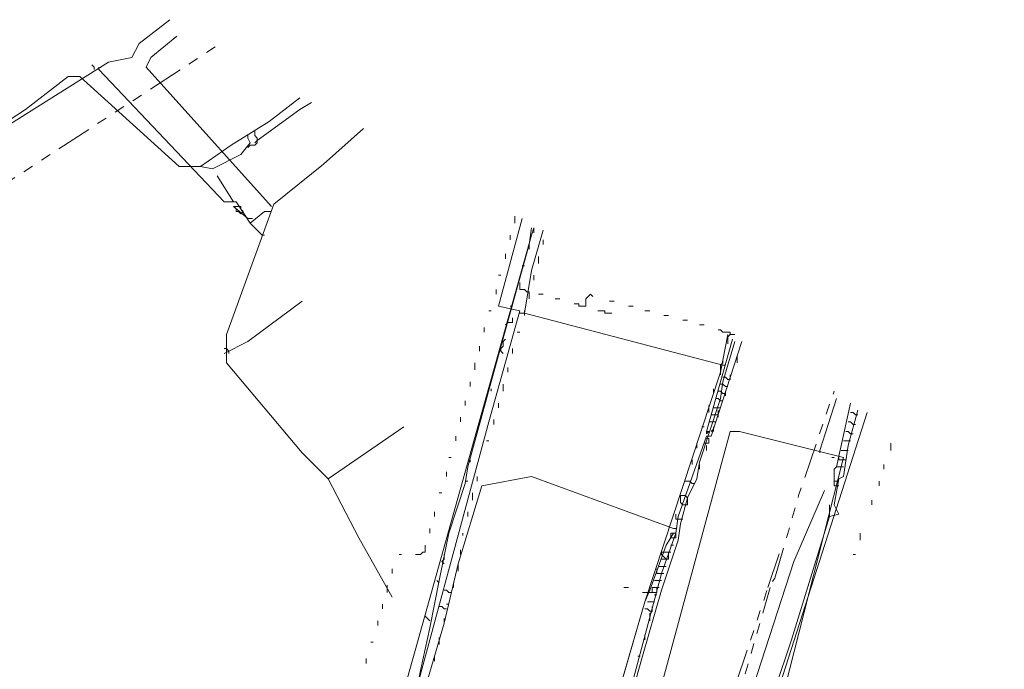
# Model space of a CAD drawing. Header units: metres. Extents: x 196942 to 197942, y 354692 to 355693.
# Tile 30 of 58: x 197220 to 197303, y 355492 to 355547. Entities that reach past the tile are written whole.
import ezdxf
from ezdxf.lldxf.tags import DXFTag

# ---------------------------------------------------------------- set-up
doc = ezdxf.new("R2010")
doc.units = ezdxf.units.M
doc.linetypes.add('RI-GWA', pattern=[18.45, 6, -1.8, 1.75, -1.8, 1.75, -1.8, 1.75, -1.8])
for name, color, linetype, lineweight in [('B-OI-KL-DATA_Orientatieverzoek_BT Nederland_0000566275-G', 90, 'KL-DATA-N', 18), ('B-OI-KL-DATA_Orientatieverzoek_prorail_0000596202-G', 90, 'KL-DATA-N', 18), ('B-OI-KL-DATA_Orientatieverzoek_Ziggo BV_0000546674-G', 90, 'KL-DATA-N', 18), ('B-OI-KL-ET_LS_Orientatieverzoek_Enexis_0000729946-G', 190, 'KL-LS-N', 18), ('B-OI-KL-ET_MS_Orientatieverzoek_prorail_0000596202-G', 130, 'KL-MS-N', 18), ('B-OI-KL-GAS_LD_Orientatieverzoek_Enexis_0000729946-G', 50, 'KL-GAS-LD-N', 18), ('B-OI-KL-OVERIG_Orientatieverzoek_prorail_0000596202-G', 130, 'Continuous', 18), ('B-OI-KL-WATER_Orientatieverzoek_Nv WML_0000578862-G', 170, 'KL-WATER-N', 18), ('B-OI-RI-GWA_Orientatieverzoek_roermond_0000584598-G', 30, 'RI-GWA', 18)]:
    doc.layers.add(name, color=color, linetype=linetype, lineweight=lineweight)
doc.styles.get("Standard").update_dxf_attribs({"font": 'arial.ttf'})
tags = doc.linetypes.add('KL-DATA-N', pattern='A,4,-1,[101,NLCS.SHX,S=0.5,R=0,X=0,Y=0],-1,4,-1,["D",Standard,S=1,R=0,X=-0.25,Y=-0.5],-1.5', length=12.5).pattern_tags.tags
tags[18] = DXFTag(74, 10)
tags = doc.linetypes.add('KL-GAS-LD-N', pattern='A,4,-1,[69,NLCS.SHX,S=0.5,R=0,X=0,Y=0],-1,4,-1,["L",Standard,S=1,R=0,X=0.25,Y=-0.5],-2', length=13).pattern_tags.tags
tags[18] = DXFTag(74, 10)
tags = doc.linetypes.add('KL-LS-N', pattern='A,4,-1,[103,NLCS.SHX,S=0.75,R=0,X=0,Y=0],-1,4,-1,["L",Standard,S=1,R=0,X=0,Y=-0.5],-2', length=13).pattern_tags.tags
tags[18] = DXFTag(74, 10)
tags = doc.linetypes.add('KL-MS-N', pattern='A,4,-1,[103,NLCS.SHX,S=0.75,R=0,X=0,Y=0],-1,4,-1,["M",Standard,S=1,R=0,X=0,Y=-0.5],-2', length=13).pattern_tags.tags
tags[18] = DXFTag(74, 10)
doc.linetypes.add('KL-WATER-N', pattern='A,7,-0.5,[168,NLCS.SHX,S=0.75,R=0,X=0.75,Y=0],-2', length=9.5)

msp = doc.modelspace()

# ---------------------------------------------------------------- linework, layer by layer
at = {"layer": 'B-OI-KL-DATA_Orientatieverzoek_BT Nederland_0000566275-G', "ltscale": 0.5, "flags": 128}
for points in [[(197228.0572, 355374.73852), (197228.45728, 355374.93856), (197228.65732, 355377.139), (197229.45748, 355380.73972), (197230.85776, 355385.74072), (197231.0578, 355387.54108), (197232.058, 355390.94176), (197232.25804, 355392.74212), (197233.65832, 355397.74312), (197233.85836, 355399.54348), (197234.85856, 355402.94416), (197235.0586, 355404.74452), (197236.45888, 355409.74552), (197236.65892, 355411.54588), (197237.65912, 355414.94656), (197237.85916, 355416.74692), (197239.25944, 355421.74792), (197239.45948, 355423.54828), (197240.45968, 355426.94896), (197240.65972, 355428.74932), (197241.65992, 355432.15), (197241.85996, 355433.95036), (197242.66012, 355437.55108), (197243.46028, 355441.55188), (197244.26044, 355445.1526), (197245.0606, 355449.1534), (197245.86076, 355453.1542), (197246.66092, 355456.75492), (197247.46108, 355460.75572), (197248.26124, 355464.35644), (197249.0614, 355468.35724), (197249.86156, 355472.35804), (197250.66172, 355475.95876), (197251.46188, 355479.95956), (197252.26204, 355483.56028), (197253.0622, 355487.56108), (197253.86236, 355491.56188), (197254.66252, 355495.1626), (197255.46268, 355499.1634), (197256.26284, 355503.1642), (197257.66312, 355507.36504), (197257.86316, 355508.76532), (197259.86356, 355515.96676), (197261.0638, 355520.36764), (197263.0642, 355527.56908), (197263.26424, 355528.96936)], [(197218.45528, 355326.92896), (197219.0554, 355326.92896), (197219.45548, 355326.52888), (197221.85596, 355326.52888), (197222.25604, 355326.1288), (197225.0566, 355326.1288), (197225.45668, 355325.72872), (197228.0572, 355325.72872), (197228.85736, 355327.72912), (197229.0574, 355329.1294), (197230.45768, 355333.33024), (197230.65772, 355334.73052), (197231.65792, 355337.33104), (197231.85796, 355338.73132), (197233.25824, 355342.93216), (197233.45828, 355344.33244), (197234.85856, 355348.53328), (197235.0586, 355349.93356), (197236.45888, 355354.1344), (197236.65892, 355355.53468), (197238.45928, 355361.73592), (197238.65932, 355363.1362), (197241.0598, 355372.73812), (197243.46028, 355382.34004), (197245.86076, 355391.94196), (197248.26124, 355401.54388), (197250.26164, 355408.74532), (197251.26184, 355413.34624), (197251.66192, 355413.34624), (197251.86196, 355414.74652), (197252.46208, 355417.74712), (197252.86216, 355417.74712), (197253.0622, 355419.1474), (197253.66232, 355422.148), (197254.0624, 355422.148), (197254.26244, 355423.54828), (197255.46268, 355427.94916), (197256.66292, 355432.35004), (197257.66312, 355436.95096), (197258.0632, 355436.95096), (197258.26324, 355438.35124), (197258.86336, 355441.35184), (197259.26344, 355441.35184), (197259.46348, 355442.75212), (197260.0636, 355445.75272), (197260.46368, 355445.75272), (197260.66372, 355447.153), (197261.26384, 355450.1536), (197261.66392, 355450.1536), (197261.86396, 355451.55388), (197262.46408, 355454.55448), (197262.86416, 355454.55448), (197263.0642, 355455.95476), (197263.66432, 355458.95536), (197264.0644, 355458.95536), (197264.0644, 355460.55568), (197264.46448, 355460.55568), (197264.66452, 355461.95596), (197264.86456, 355463.35624), (197265.26464, 355463.35624), (197265.26464, 355464.95656), (197265.66472, 355464.95656), (197265.86476, 355466.35684), (197266.0648, 355467.75712), (197266.46488, 355467.75712), (197266.46488, 355469.35744), (197266.86496, 355469.35744), (197267.065, 355470.75772), (197268.0652, 355475.35864), (197268.46528, 355475.35864), (197268.66532, 355476.75892), (197270.0656, 355481.75992), (197270.26564, 355483.56028), (197271.0658, 355487.161), (197272.66612, 355492.76212), (197274.26644, 355498.36324), (197275.66672, 355502.56408), (197275.86676, 355503.96436), (197276.46688, 355506.1648), (197277.26704, 355507.76512), (197277.46708, 355509.1654), (197279.26744, 355514.56648), (197279.46748, 355515.96676), (197280.46768, 355519.36744)]]:
    msp.add_lwpolyline(points, dxfattribs=at)
at = {"layer": 'B-OI-KL-DATA_Orientatieverzoek_prorail_0000596202-G', "ltscale": 0.5, "flags": 128}
for points in [[(197252.062, 355484.56048), (197259.66352, 355512.56608), (197262.26404, 355521.96796), (197260.46368, 355522.36804), (197262.46408, 355529.76952)], [(197279.46748, 355517.36704), (197262.66412, 355521.76792), (197263.26424, 355525.36864), (197264.26444, 355528.76932)], [(197262.26404, 355521.76792), (197262.66412, 355521.76792)], [(197236.65892, 355369.33744), (197237.059, 355371.93796), (197240.65972, 355384.74052), (197241.0598, 355387.74112), (197243.0602, 355394.54248), (197244.46048, 355395.74272), (197245.66072, 355396.94296), (197247.061, 355401.54388), (197247.46108, 355401.54388), (197256.46288, 355436.1508), (197257.26304, 355436.1508), (197258.66332, 355443.55228), (197259.26344, 355443.55228), (197274.26644, 355499.76352), (197275.46668, 355503.1642), (197275.66672, 355504.56448), (197278.0672, 355511.36584), (197278.46728, 355511.36584), (197281.0678, 355519.36744)], [(197278.0672, 355511.76592), (197280.26764, 355519.56748)], [(197279.46748, 355517.36704), (197279.66752, 355517.36704)], [(197279.86756, 355516.1668), (197279.66752, 355516.36684), (197279.46748, 355516.36684)], [(197279.66752, 355515.56668), (197279.46748, 355515.76672), (197279.26744, 355515.76672)], [(197279.66752, 355515.56668), (197279.86756, 355515.56668)], [(197279.86756, 355516.1668), (197280.0676, 355516.1668)], [(197279.46748, 355514.96656), (197279.26744, 355515.1666), (197279.0674, 355515.1666)], [(197279.46748, 355514.96656), (197279.66752, 355514.96656)], [(197279.26744, 355514.36644), (197279.0674, 355514.56648), (197278.86736, 355514.56648)], [(197279.26744, 355514.36644), (197279.46748, 355514.36644)], [(197278.46728, 355513.1662), (197278.86736, 355513.1662)], [(197278.66732, 355513.76632), (197279.0674, 355513.76632)], [(197278.86736, 355513.1662), (197279.0674, 355513.1662)], [(197279.0674, 355513.76632), (197279.26744, 355513.76632)], [(197278.26724, 355512.56608), (197278.66732, 355512.56608)], [(197278.66732, 355512.56608), (197278.86736, 355512.56608)], [(197278.0672, 355511.76592), (197278.26724, 355511.76592), (197278.0672, 355511.56588), (197278.0672, 355511.76592)], [(197278.46728, 355511.76592), (197278.66732, 355511.96596)], [(197277.86716, 355510.76572), (197278.26724, 355510.76572), (197278.26724, 355511.1658), (197278.0672, 355511.1658)], [(197251.66192, 355481.55988), (197251.86196, 355484.36044), (197252.66212, 355484.56048), (197255.86276, 355495.56268), (197257.063, 355500.56368), (197259.0634, 355507.165), (197263.26424, 355507.96516), (197275.26664, 355503.56428)], [(197259.0634, 355445.1526), (197266.26484, 355474.55848), (197272.86616, 355497.36304), (197273.26624, 355498.36324), (197274.66652, 355502.164), (197275.26664, 355503.1642)], [(197275.26664, 355503.56428), (197275.46668, 355503.56428)], [(197274.46648, 355501.56388), (197274.86656, 355501.56388)], [(197274.86656, 355501.56388), (197275.0666, 355501.56388)], [(197275.0666, 355502.164), (197275.26664, 355502.164)], [(197274.26644, 355500.96376), (197274.66652, 355500.96376)], [(197274.66652, 355500.96376), (197274.86656, 355500.96376)], [(197273.86636, 355499.76352), (197274.26644, 355499.76352)], [(197274.0664, 355500.36364), (197274.46648, 355500.36364)], [(197274.26644, 355499.76352), (197274.46648, 355499.76352)], [(197274.46648, 355500.36364), (197274.66652, 355500.36364)], [(197273.66632, 355499.1634), (197274.0664, 355499.1634)], [(197274.0664, 355499.1634), (197274.26644, 355499.1634)], [(197256.26284, 355498.1632), (197256.0628, 355498.36324), (197255.86276, 355498.36324)], [(197256.26284, 355498.1632), (197256.46288, 355498.1632)], [(197273.46628, 355498.56328), (197273.86636, 355498.56328)], [(197273.86636, 355498.56328), (197274.0664, 355498.56328)], [(197273.0662, 355497.36304), (197273.46628, 355497.36304)], [(197273.46628, 355497.36304), (197273.66632, 355497.36304)], [(197273.66632, 355497.96316), (197273.86636, 355497.96316)], [(197256.0628, 355496.76292), (197255.86276, 355496.76292), (197255.66272, 355496.96296), (197255.46268, 355496.96296)], [(197273.26624, 355496.56288), (197273.0662, 355496.76292), (197272.86616, 355496.76292)], [(197273.26624, 355496.56288), (197273.46628, 355496.56288)]]:
    msp.add_lwpolyline(points, dxfattribs=at)
at = {"layer": 'B-OI-KL-DATA_Orientatieverzoek_Ziggo BV_0000546674-G', "ltscale": 0.5, "flags": 128}
for points in [[(197235.25864, 355534.1704), (197233.45828, 355534.1704), (197225.0566, 355541.77192), (197224.0564, 355541.77192), (197220.45568, 355538.97136), (197204.45248, 355528.56928), (197196.25084, 355522.168)], [(197235.25864, 355534.1704), (197237.85916, 355535.97076), (197241.0598, 355537.97116), (197243.66032, 355539.97156)], [(197240.0596, 355536.37084), (197243.66032, 355538.97136), (197244.66052, 355539.57148)], [(197235.25864, 355534.1704), (197236.25884, 355533.97036), (197238.65932, 355535.1706), (197239.45948, 355536.1708), (197239.25944, 355536.57088)], [(197239.25944, 355536.57088), (197239.25944, 355536.77092)], [(197239.45948, 355535.97076), (197239.85956, 355535.97076), (197240.0596, 355536.1708), (197240.0596, 355536.57088), (197239.85956, 355536.77092), (197239.85956, 355536.97096)], [(197239.85956, 355536.97096), (197239.85956, 355537.171)], [(197240.0596, 355536.37084), (197239.85956, 355536.1708)], [(197239.45948, 355535.97076), (197239.25944, 355535.77072)]]:
    msp.add_lwpolyline(points, dxfattribs=at)
at = {"layer": 'B-OI-KL-ET_LS_Orientatieverzoek_Enexis_0000729946-G', "ltscale": 0.5, "flags": 128}
for points in [[(197198.65132, 355523.76832), (197199.65152, 355524.1684), (197202.45208, 355526.36884), (197215.65472, 355535.57068), (197227.45708, 355542.97216), (197229.45748, 355543.37224), (197230.0576, 355544.57248), (197232.65812, 355546.57288)], [(197241.25984, 355530.76972), (197230.65772, 355542.57208), (197231.0578, 355543.37224), (197233.25824, 355545.1726)], [(197226.25684, 355542.37204), (197226.25684, 355542.57208), (197226.0568, 355542.77212)], [(197226.65692, 355542.37204), (197226.65692, 355542.57208)], [(197239.45948, 355529.36944), (197238.25924, 355531.1698), (197237.25904, 355531.1698), (197226.65692, 355542.37204)], [(197246.0608, 355507.76512), (197243.86036, 355509.96556), (197237.45908, 355517.56708), (197237.45908, 355519.96756), (197241.45988, 355530.96976), (197245.66072, 355534.37044), (197249.0614, 355537.37104)], [(197238.0592, 355531.1698), (197236.65892, 355533.37024)], [(197239.25944, 355529.76952), (197238.0592, 355530.76972), (197238.45928, 355530.76972)], [(197238.45928, 355530.36964), (197238.25924, 355530.36964), (197238.25924, 355530.56968)], [(197238.65932, 355530.56968), (197238.65932, 355530.76972), (197238.45928, 355530.76972)], [(197238.65932, 355530.1696), (197238.85936, 355530.36964), (197238.65932, 355530.56968)], [(197241.25984, 355530.76972), (197241.0598, 355530.96976)], [(197238.45928, 355530.36964), (197238.65932, 355530.1696), (197238.85936, 355530.36964)], [(197239.25944, 355529.76952), (197239.65952, 355529.76952)], [(197240.45968, 355528.36924), (197239.45948, 355529.36944), (197240.65972, 355530.36964), (197241.25984, 355530.36964)], [(197240.45968, 355528.36924), (197240.65972, 355528.36924)], [(197237.25904, 355518.36724), (197239.25944, 355519.36744), (197243.86036, 355522.76812)], [(197237.65912, 355518.36724), (197237.65912, 355518.56728), (197237.45908, 355518.76732), (197237.25904, 355518.76732)], [(197289.0694, 355508.76532), (197290.26964, 355514.1664)], [(197279.86756, 355477.159), (197279.86756, 355480.1596), (197280.46768, 355480.95976), (197281.26784, 355481.1598), (197283.86836, 355489.96156), (197285.26864, 355494.1624), (197288.46928, 355504.56448), (197289.26944, 355504.76452), (197288.86936, 355505.56468), (197289.26944, 355507.76512), (197289.66952, 355507.96516), (197290.0696, 355510.56568), (197290.86976, 355513.56628)], [(197290.86976, 355513.1662), (197290.66972, 355513.1662), (197290.46968, 355513.36624), (197290.26964, 355513.36624)], [(197290.46968, 355512.36604), (197290.26964, 355512.56608), (197290.0696, 355512.56608)], [(197290.46968, 355512.36604), (197290.66972, 355512.36604)], [(197246.0608, 355507.76512), (197252.46208, 355512.166)], [(197290.26964, 355511.56588), (197290.0696, 355511.76592), (197289.86956, 355511.76592)], [(197290.26964, 355511.56588), (197290.46968, 355511.56588)], [(197289.66952, 355510.96576), (197290.26964, 355510.96576)], [(197289.46948, 355510.1656), (197289.86956, 355510.1656)], [(197289.86956, 355510.1656), (197290.0696, 355510.1656)], [(197288.66932, 355509.56548), (197288.86936, 355509.56548)], [(197289.66952, 355509.36544), (197289.26944, 355509.36544), (197289.26944, 355509.56548)], [(197289.66952, 355509.36544), (197289.86956, 355509.36544)], [(197289.0694, 355507.165), (197288.86936, 355507.165), (197288.86936, 355508.56528), (197289.0694, 355508.76532), (197289.66952, 355508.76532)], [(197246.0608, 355507.76512), (197248.66132, 355502.76412), (197251.46188, 355497.76312)], [(197288.86936, 355507.56508), (197289.26944, 355507.56508)], [(197289.0694, 355507.165), (197289.26944, 355507.165)], [(197288.46928, 355504.56448), (197288.46928, 355505.56468)]]:
    msp.add_lwpolyline(points, dxfattribs=at)
at = {"layer": 'B-OI-KL-ET_MS_Orientatieverzoek_prorail_0000596202-G', "ltscale": 0.5, "flags": 128}
for points in [[(197234.65852, 355402.144), (197235.65872, 355408.1452), (197238.85936, 355419.94756), (197233.65832, 355421.34784), (197234.25844, 355424.94856), (197263.26424, 355528.36924), (197263.46428, 355528.96936)], [(197234.0584, 355400.34364), (197234.65852, 355402.144), (197234.85856, 355402.144), (197245.46068, 355399.34344), (197250.66172, 355418.1472), (197252.26204, 355419.94756), (197257.063, 355437.95116), (197266.86496, 355476.75892), (197272.86616, 355497.36304), (197279.26744, 355516.76692), (197279.86756, 355519.96756)]]:
    msp.add_lwpolyline(points, dxfattribs=at)
at = {"layer": 'B-OI-KL-GAS_LD_Orientatieverzoek_Enexis_0000729946-G', "ltscale": 0.5, "flags": 128}
for points in [[(197282.86816, 355485.96076), (197291.66992, 355513.36624)], [(197245.0606, 355373.73832), (197248.66132, 355376.53888), (197265.86476, 355436.75092), (197272.66612, 355461.35584), (197285.46868, 355500.76372), (197288.0692, 355506.76492)]]:
    msp.add_lwpolyline(points, dxfattribs=at)
at = {"layer": 'B-OI-KL-OVERIG_Orientatieverzoek_prorail_0000596202-G', "ltscale": 0.5, "flags": 128}
for points in [[(197261.86396, 355529.36944), (197261.86396, 355529.96956)], [(197263.46428, 355528.56928), (197263.46428, 355528.96936)], [(197261.46388, 355527.96916), (197261.46388, 355528.36924)], [(197263.0642, 355527.169), (197263.0642, 355527.56908)], [(197264.26444, 355527.56908), (197264.26444, 355527.96916)], [(197261.0638, 355526.36884), (197261.0638, 355526.76892)], [(197263.86436, 355525.96876), (197263.86436, 355526.56888)], [(197262.46408, 355525.76872), (197262.66412, 355525.76872)], [(197260.46368, 355524.96856), (197260.66372, 355524.96856)], [(197263.46428, 355524.56848), (197263.46428, 355524.96856)], [(197263.0642, 355522.96816), (197263.0642, 355523.56828), (197262.86416, 355523.56828), (197262.66412, 355523.76832), (197262.26404, 355523.76832), (197262.26404, 355524.36844)], [(197260.26364, 355523.36824), (197260.26364, 355523.76832)], [(197263.86436, 355523.36824), (197264.26444, 355523.36824)], [(197267.26504, 355522.36804), (197267.86516, 355522.36804), (197267.86516, 355522.96816), (197268.0652, 355523.1682), (197268.26524, 355523.36824), (197268.46528, 355523.1682)], [(197261.46388, 355522.36804), (197261.66392, 355522.36804)], [(197265.26464, 355522.96816), (197265.66472, 355522.96816)], [(197267.26504, 355522.36804), (197267.26504, 355522.56808), (197266.86496, 355522.56808)], [(197269.86556, 355522.76812), (197270.26564, 355522.76812)], [(197271.46588, 355522.36804), (197271.86596, 355522.36804)], [(197259.66352, 355521.96796), (197259.86356, 355521.96796)], [(197261.0638, 355520.76772), (197261.26384, 355520.96776), (197261.66392, 355520.96776), (197261.66392, 355521.36784)], [(197262.66412, 355521.56788), (197262.66412, 355521.96796)], [(197269.46548, 355521.76792), (197269.46548, 355521.96796), (197268.86536, 355521.96796)], [(197269.46548, 355521.76792), (197270.0656, 355521.76792)], [(197272.86616, 355521.96796), (197273.26624, 355521.96796)], [(197274.46648, 355521.56788), (197274.86656, 355521.56788)], [(197259.26344, 355520.1676), (197259.26344, 355520.56768)], [(197276.0668, 355521.1678), (197276.46688, 355521.1678)], [(197277.46708, 355520.76772), (197277.86716, 355520.76772)], [(197262.064, 355520.1676), (197262.26404, 355520.1676)], [(197280.0676, 355519.96756), (197280.0676, 355520.1676), (197279.46748, 355520.1676), (197279.26744, 355520.36764), (197279.0674, 355520.36764)], [(197280.0676, 355519.96756), (197279.86756, 355519.76752), (197279.86756, 355519.1674)], [(197280.0676, 355519.96756), (197280.46768, 355519.96756)], [(197258.86336, 355518.56728), (197258.86336, 355518.96736)], [(197260.86376, 355518.36724), (197260.66372, 355518.56728), (197260.66372, 355518.76732), (197260.86376, 355518.96736), (197260.86376, 355519.36744), (197261.0638, 355519.56748)], [(197261.66392, 355518.36724), (197261.66392, 355518.76732)], [(197280.66772, 355517.56708), (197280.66772, 355518.1672)], [(197258.46328, 355516.96696), (197258.46328, 355517.56708)], [(197279.26744, 355516.56688), (197279.26744, 355517.36704), (197279.46748, 355517.56708), (197279.46748, 355517.76712)], [(197261.26384, 355516.76692), (197261.26384, 355517.167)], [(197280.0676, 355516.1668), (197280.0676, 355516.56688)], [(197258.0632, 355515.56668), (197258.0632, 355515.96676)], [(197260.86376, 355515.1666), (197260.86376, 355515.76672)], [(197259.86356, 355515.1666), (197259.86356, 355515.36664)], [(197278.66732, 355514.96656), (197278.66732, 355515.36664)], [(197279.66752, 355514.76652), (197279.66752, 355515.1666)], [(197257.66312, 355513.96636), (197257.66312, 355514.36644)], [(197260.46368, 355513.76632), (197260.46368, 355514.1664)], [(197278.26724, 355513.36624), (197278.26724, 355513.96636)], [(197279.0674, 355512.96616), (197279.0674, 355513.56628)], [(197257.26304, 355512.56608), (197257.26304, 355512.96616)], [(197260.0636, 355512.36604), (197260.0636, 355512.76612)], [(197256.86296, 355510.96576), (197256.86296, 355511.36584)], [(197277.66712, 355512.166), (197277.86716, 355512.166)], [(197278.66732, 355511.76592), (197278.66732, 355512.166)], [(197259.46348, 355510.96576), (197259.66352, 355510.96576)], [(197277.26704, 355510.36564), (197277.26704, 355510.76572)], [(197278.0672, 355510.1656), (197278.0672, 355510.56568)], [(197293.67032, 355510.1656), (197293.67032, 355510.76572)], [(197256.26284, 355509.56548), (197256.46288, 355509.56548)], [(197258.0632, 355509.1654), (197258.0632, 355509.36544)], [(197276.86696, 355508.96536), (197276.86696, 355509.36544)], [(197277.46708, 355508.56528), (197277.46708, 355508.96536)], [(197293.0702, 355508.56528), (197293.0702, 355508.96536)], [(197256.0628, 355507.96516), (197256.0628, 355508.36524)], [(197257.66312, 355507.56508), (197257.86316, 355507.56508)], [(197258.66332, 355507.56508), (197258.66332, 355507.96516)], [(197276.86696, 355507.36504), (197276.66692, 355507.56508), (197276.26684, 355507.56508)], [(197276.86696, 355507.36504), (197277.067, 355507.36504)], [(197292.67012, 355507.165), (197292.67012, 355507.56508)], [(197255.46268, 355506.56488), (197255.66272, 355506.56488)], [(197258.26324, 355505.96476), (197258.26324, 355506.56488)], [(197276.0668, 355505.56468), (197276.46688, 355505.56468), (197276.46688, 355506.1648), (197276.26684, 355506.36484), (197275.86676, 355506.36484), (197275.86676, 355505.76472), (197276.0668, 355505.56468)], [(197292.07, 355505.56468), (197292.07, 355505.96476)], [(197255.0626, 355504.56448), (197255.0626, 355504.96456)], [(197257.86316, 355504.56448), (197257.86316, 355504.96456)], [(197275.46668, 355504.36444), (197275.46668, 355504.76452)], [(197275.46668, 355504.36444), (197276.0668, 355504.36444)], [(197254.66252, 355503.1642), (197254.66252, 355503.56428)], [(197257.46308, 355502.96416), (197257.46308, 355503.1642)], [(197275.0666, 355502.76412), (197275.0666, 355503.1642), (197275.46668, 355503.1642), (197275.46668, 355502.76412), (197275.0666, 355502.76412)], [(197291.0698, 355502.56408), (197291.0698, 355503.1642)], [(197252.062, 355501.36384), (197252.26204, 355501.36384)], [(197253.46228, 355501.36384), (197253.86236, 355501.36384), (197254.0624, 355501.56388), (197254.26244, 355501.56388), (197254.26244, 355502.164)], [(197255.86276, 355500.56368), (197255.66272, 355500.76372), (197255.86276, 355500.96376), (197255.86276, 355501.36384)], [(197257.26304, 355501.36384), (197257.26304, 355501.76392)], [(197274.66652, 355500.96376), (197274.86656, 355500.96376), (197274.86656, 355501.56388), (197274.26644, 355501.56388), (197274.26644, 355501.36384), (197274.46648, 355501.1638), (197274.66652, 355500.96376)], [(197290.46968, 355501.36384), (197290.66972, 355501.36384)], [(197257.063, 355499.96356), (197257.063, 355500.56368)], [(197251.46188, 355499.76352), (197251.46188, 355500.1636)], [(197273.86636, 355499.76352), (197273.86636, 355500.1636)], [(197273.86636, 355499.76352), (197274.46648, 355499.76352)], [(197255.46268, 355498.96336), (197255.26264, 355499.1634)], [(197256.66292, 355498.56328), (197256.66292, 355498.96336)], [(197251.0618, 355498.1632), (197251.0618, 355498.76332)], [(197271.0658, 355498.56328), (197271.46588, 355498.56328)], [(197273.46628, 355498.1632), (197273.46628, 355498.56328), (197273.86636, 355498.56328), (197273.86636, 355498.1632), (197272.66612, 355498.1632)], [(197250.66172, 355496.76292), (197250.66172, 355497.163)], [(197256.0628, 355497.163), (197256.26284, 355497.163)], [(197273.26624, 355495.76272), (197273.26624, 355496.36284), (197273.46628, 355496.56288), (197273.46628, 355496.96296)], [(197250.26164, 355495.36264), (197250.26164, 355495.76272)], [(197254.66252, 355495.76272), (197254.46248, 355495.96276), (197254.26244, 355496.1628)], [(197255.86276, 355495.56268), (197255.86276, 355495.96276)], [(197249.66152, 355493.96236), (197249.86156, 355493.96236)], [(197255.46268, 355493.76232), (197255.46268, 355494.36244)], [(197272.86616, 355494.1624), (197272.86616, 355494.56248)], [(197249.26144, 355492.162), (197249.26144, 355492.56208)], [(197255.0626, 355492.36204), (197255.0626, 355492.76212)], [(197272.26604, 355492.76212), (197272.46608, 355492.76212)]]:
    msp.add_lwpolyline(points, dxfattribs=at)
at = {"layer": 'B-OI-KL-WATER_Orientatieverzoek_Nv WML_0000578862-G', "ltscale": 0.5, "flags": 128}
for points in [[(197287.66912, 355510.1656), (197289.0694, 355514.56648)], [(197231.45788, 355348.53328), (197232.058, 355348.53328), (197232.25804, 355348.1332), (197233.0582, 355348.1332), (197234.45848, 355347.73312), (197250.66172, 355403.1442), (197280.0676, 355511.76592), (197280.86776, 355511.76592), (197289.66952, 355509.56548), (197284.66852, 355489.96156), (197280.0676, 355478.95936), (197261.86396, 355412.54608), (197258.86336, 355401.54388), (197256.86296, 355389.1414), (197252.86216, 355374.1384)], [(197287.66912, 355510.1656), (197287.66912, 355509.96556)]]:
    msp.add_lwpolyline(points, dxfattribs=at)
at = {"layer": 'B-OI-RI-GWA_Orientatieverzoek_roermond_0000584598-G', "ltscale": 0.5, "flags": 128}
for points in [[(197164.0444, 355491.76192), (197201.65192, 355521.56788), (197236.65892, 355544.37244)], [(197347.68112, 355234.31044), (197284.0684, 355316.32684), (197246.66092, 355365.73672), (197247.86116, 355378.73932), (197277.46708, 355481.1598), (197283.26824, 355498.56328), (197283.86836, 355499.36344), (197285.86876, 355506.36484), (197288.86936, 355515.1666)], [(197283.26824, 355498.56328), (197284.26844, 355501.56388), (197284.46848, 355501.56388)], [(197247.26104, 355372.33804), (197247.86116, 355373.1382), (197259.86356, 355412.146), (197271.66592, 355458.1552), (197283.46828, 355498.56328)]]:
    msp.add_lwpolyline(points, dxfattribs=at)

doc.saveas('drawing.dxf')
